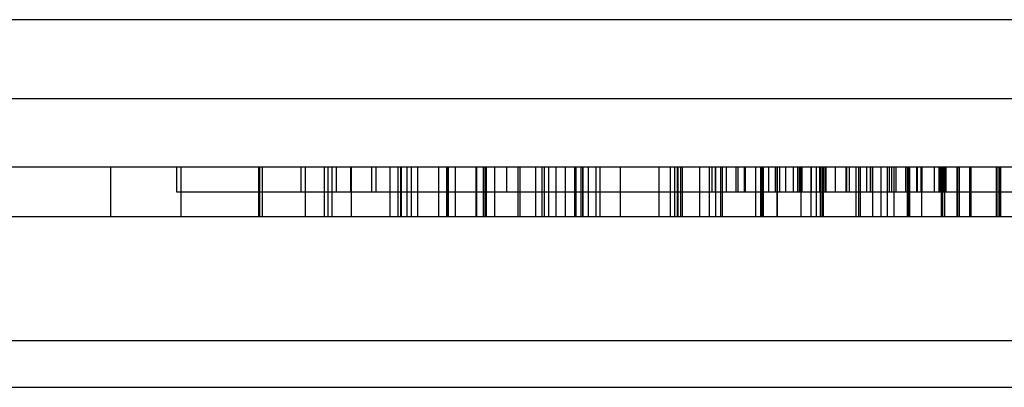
# Model space of a CAD drawing. Header units: millimetres. Extents: x 26 to 199, y 39 to 272.
# Tile 21 of 29: x 108.36 to 128.29, y 262.95 to 270.38. Entities that reach past the tile are written whole.
import ezdxf

# ---------------------------------------------------------------- set-up
doc = ezdxf.new("R2010")
doc.units = ezdxf.units.MM
doc.header["$LTSCALE"] = 20.161232
doc.layers.get('0').update_dxf_attribs({"linetype": 'CONTINUOUS'})

msp = doc.modelspace()

# ---------------------------------------------------------------- linework, layer by layer
at = {"color": 7, "linetype": 'Continuous'}
for p, q in [((180.884, 270.384), (43.864, 270.384)), ((164.169, 267.402), (85.579, 267.402)), ((110.203, 267.402), (110.203, 266.402)), ((111.535, 267.402), (111.535, 266.902)), ((111.624, 267.402), (111.624, 266.402)), ((113.199, 267.402), (113.199, 266.402)), ((113.224, 266.402), (113.224, 267.402)), ((113.274, 267.402), (113.274, 266.402)), ((114.055, 267.402), (114.055, 266.902)), ((114.142, 267.402), (114.142, 266.402)), ((114.534, 266.402), (114.534, 267.402)), ((114.605, 266.402), (114.605, 267.402)), ((114.687, 266.402), (114.687, 267.402)), ((114.779, 266.902), (114.779, 267.402)), ((115.062, 267.402), (115.062, 266.902)), ((115.079, 266.402), (115.079, 267.402)), ((115.486, 267.402), (115.486, 266.902)), ((115.574, 267.402), (115.574, 266.902)), ((115.854, 267.402), (115.854, 266.402)), ((116.023, 266.402), (116.023, 267.402)), ((116.074, 267.402), (116.074, 266.402)), ((116.084, 267.402), (116.084, 266.402)), ((116.2, 267.402), (116.2, 266.402)), ((116.296, 266.402), (116.296, 267.402)), ((116.421, 266.402), (116.421, 267.402)), ((116.846, 266.402), (116.846, 267.402)), ((117, 267.402), (117, 266.402)), ((117.011, 267.402), (117.011, 266.402)), ((117.038, 267.402), (117.038, 266.402)), ((117.174, 267.402), (117.174, 266.402)), ((117.594, 267.402), (117.594, 266.402)), ((117.611, 267.402), (117.611, 266.402)), ((117.75, 266.402), (117.75, 267.402)), ((117.754, 266.402), (117.754, 267.402)), ((117.783, 266.402), (117.783, 267.402)), ((117.811, 266.402), (117.811, 267.402)), ((117.972, 267.402), (117.972, 266.402)), ((118.213, 267.402), (118.213, 266.902)), ((118.448, 267.402), (118.448, 266.402)), ((118.486, 267.402), (118.486, 266.402)), ((118.809, 266.402), (118.809, 267.402)), ((118.929, 267.402), (118.929, 266.402)), ((118.98, 267.402), (118.98, 266.402)), ((119.074, 266.402), (119.074, 267.402)), ((119.214, 267.402), (119.214, 266.402)), ((119.412, 266.402), (119.412, 267.402)), ((119.592, 267.402), (119.592, 266.402)), ((119.625, 266.402), (119.625, 267.402)), ((119.73, 266.402), (119.73, 267.402)), ((119.759, 266.402), (119.759, 267.402)), ((119.767, 266.402), (119.767, 267.402)), ((119.875, 266.402), (119.875, 267.402)), ((120.024, 267.402), (120.024, 266.402)), ((120.115, 266.402), (120.115, 267.402)), ((120.52, 267.402), (120.52, 266.402)), ((121.302, 267.402), (121.302, 266.402)), ((121.533, 266.402), (121.533, 267.402)), ((121.623, 266.402), (121.623, 267.402)), ((121.672, 267.402), (121.672, 266.402)), ((121.693, 266.402), (121.693, 267.402)), ((121.745, 266.402), (121.745, 267.402)), ((121.777, 266.402), (121.777, 267.402)), ((122.128, 266.402), (122.128, 267.402)), ((122.319, 267.402), (122.319, 266.402)), ((122.374, 267.402), (122.374, 266.902)), ((122.448, 266.902), (122.448, 267.402)), ((122.451, 266.902), (122.451, 267.402)), ((122.453, 266.402), (122.453, 267.402)), ((122.547, 267.402), (122.547, 266.402)), ((122.587, 266.402), (122.587, 267.402)), ((122.669, 266.902), (122.669, 267.402)), ((122.858, 267.402), (122.858, 266.902)), ((122.908, 266.902), (122.908, 267.402)), ((123.036, 266.902), (123.036, 267.402)), ((123.039, 266.902), (123.039, 267.402)), ((123.047, 266.902), (123.047, 267.402)), ((123.052, 266.902), (123.052, 267.402)), ((123.265, 266.402), (123.265, 267.402)), ((123.366, 266.402), (123.366, 267.402)), ((123.391, 266.402), (123.391, 267.402)), ((123.419, 266.402), (123.419, 267.402)), ((123.522, 267.402), (123.522, 266.902)), ((123.655, 267.402), (123.655, 266.902)), ((123.692, 267.402), (123.692, 266.402)), ((123.696, 266.402), (123.696, 267.402)), ((123.743, 267.402), (123.743, 266.902)), ((123.865, 267.402), (123.865, 266.902)), ((124.025, 266.902), (124.025, 267.402)), ((124.11, 266.902), (124.11, 267.402)), ((124.116, 266.902), (124.116, 267.402)), ((124.151, 266.902), (124.151, 267.402)), ((124.167, 267.402), (124.167, 266.902)), ((124.173, 267.402), (124.173, 266.402)), ((124.201, 266.902), (124.201, 267.402)), ((124.374, 267.402), (124.374, 266.402)), ((124.389, 266.902), (124.389, 267.402)), ((124.481, 267.402), (124.481, 266.402)), ((124.55, 267.402), (124.55, 266.902)), ((124.573, 266.402), (124.573, 267.402)), ((124.605, 266.402), (124.605, 267.402)), ((124.611, 266.902), (124.611, 267.402)), ((124.633, 266.402), (124.633, 267.402)), ((124.662, 267.402), (124.662, 266.902)), ((124.686, 266.902), (124.686, 267.402)), ((124.874, 266.902), (124.874, 267.402)), ((125.086, 267.402), (125.086, 266.902)), ((125.098, 267.402), (125.098, 266.902)), ((125.102, 266.902), (125.102, 267.402)), ((125.16, 266.902), (125.16, 267.402)), ((125.293, 266.402), (125.293, 267.402)), ((125.348, 266.402), (125.348, 267.402)), ((125.374, 267.402), (125.374, 266.402)), ((125.508, 266.902), (125.508, 267.402)), ((125.576, 267.402), (125.576, 266.902)), ((125.581, 267.402), (125.581, 266.902)), ((125.627, 266.402), (125.627, 267.402)), ((125.797, 266.402), (125.797, 267.402)), ((125.927, 266.402), (125.927, 267.402)), ((125.967, 266.902), (125.967, 267.402)), ((126.005, 267.402), (126.005, 266.902)), ((126.056, 267.402), (126.056, 266.402)), ((126.093, 267.402), (126.093, 266.902)), ((126.297, 266.902), (126.297, 267.402)), ((126.33, 266.402), (126.33, 267.402)), ((126.342, 267.402), (126.342, 266.402)), ((126.382, 266.402), (126.382, 267.402)), ((126.514, 267.402), (126.514, 266.902)), ((126.532, 266.902), (126.532, 267.402)), ((126.609, 266.902), (126.609, 267.402)), ((126.62, 266.402), (126.62, 267.402)), ((126.628, 266.902), (126.628, 267.402)), ((126.878, 266.902), (126.878, 267.402)), ((126.966, 267.402), (126.966, 266.902)), ((126.986, 267.402), (126.986, 266.902)), ((127.023, 266.402), (127.023, 267.402)), ((127.038, 267.402), (127.038, 266.402)), ((127.072, 266.902), (127.072, 267.402)), ((127.082, 267.402), (127.082, 266.402)), ((127.084, 266.402), (127.084, 267.402)), ((127.108, 267.402), (127.108, 266.902)), ((127.329, 267.402), (127.329, 266.402)), ((127.349, 266.402), (127.349, 267.402)), ((127.384, 266.402), (127.384, 267.402)), ((127.588, 267.402), (127.588, 266.402)), ((127.612, 267.402), (127.612, 266.402)), ((128.124, 267.402), (128.124, 266.402)), ((128.167, 266.402), (128.167, 267.402)), ((128.203, 266.402), (128.203, 267.402)), ((128.224, 266.402), (128.224, 267.402)), ((111.535, 266.902), (138.213, 266.902)), ((161.974, 266.402), (87.774, 266.402)), ((34.874, 263.902), (189.874, 263.902)), ((41.108, 262.955), (183.641, 262.955))]:
    msp.add_line(p, q, dxfattribs=at)
msp.add_arc((112.374, 28907.281), 28638.492, 269.8838629, 270.1161368, dxfattribs=at)

doc.saveas('drawing.dxf')
